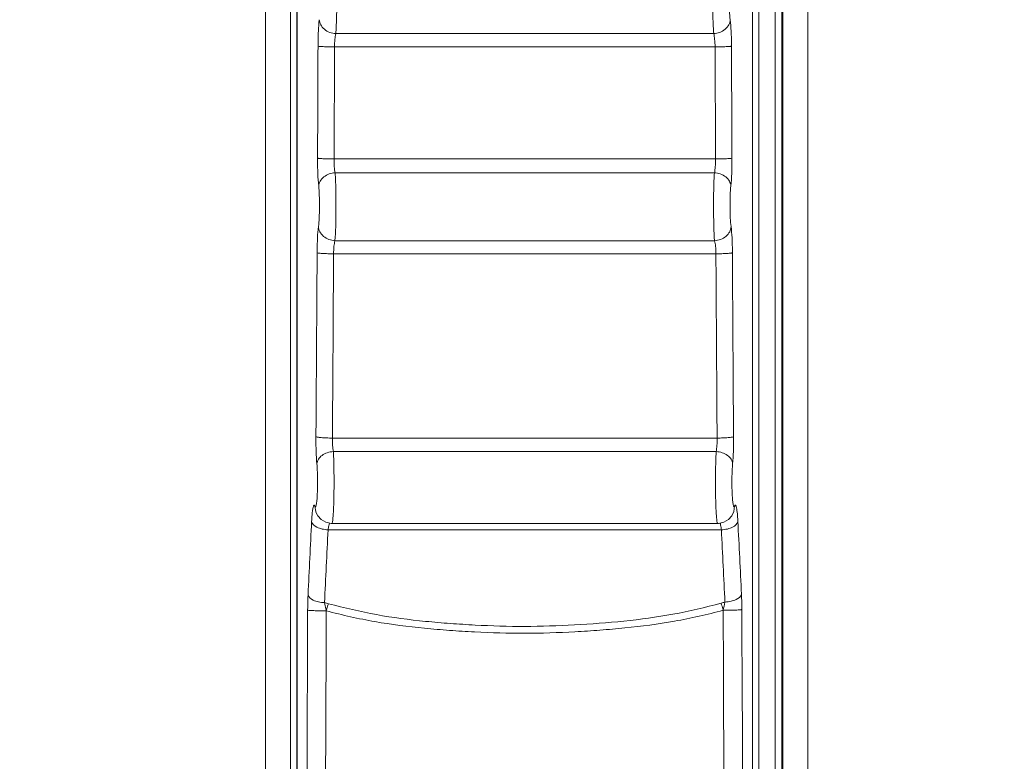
# Model space of a CAD drawing. Header units: centimetres. Extents: x -21 to 21, y -29.7 to 29.7.
# Tile 58 of 93: x 2.9 to 4, y -11.5 to -10.6. Entities that reach past the tile are written whole.
import ezdxf

# ---------------------------------------------------------------- set-up
doc = ezdxf.new("R2010")
doc.units = ezdxf.units.CM
doc.header["$MEASUREMENT"] = 0

msp = doc.modelspace()

# ---------------------------------------------------------------- linework, layer by layer
at = {"color": 8, "lineweight": 5}
msp.add_open_spline([(-21.00035, -29.70651), (-21.00035, -29.70651), (20.99965, -29.70651), (20.99965, -29.70651), (20.99965, -29.70651), (20.99965, 29.69349), (20.99965, 29.69349), (20.99965, 29.69349), (-21.00035, 29.69349), (-21.00035, 29.69349), (-21.00035, 29.69349), (-21.00035, -29.70651), (-21.00035, -29.70651)], degree=3, knots=[0, 0, 0, 0, 0.25, 0.25, 0.25, 0.5, 0.5, 0.5, 0.75, 0.75, 0.75, 1, 1, 1, 1], dxfattribs=at)
at = {"lineweight": 5}
for points in [[(3.78009, -12.38587), (3.78009, -12.38587), (3.78009, -7.47812), (3.78009, -7.47812)], [(3.7801, -7.47812), (3.7801, -7.47812), (3.7801, -12.38587), (3.7801, -12.38587)], [(3.7813, -12.38467), (3.7813, -12.38467), (3.7813, -7.47932), (3.7813, -7.47932)], [(3.8113, -7.47932), (3.8113, -7.47932), (3.8113, -12.38467), (3.8113, -12.38467)], [(3.15533, -11.59215), (3.15533, -11.59215), (3.15533, -7.67215), (3.15533, -7.67215)], [(3.18533, -7.67215), (3.18533, -7.67215), (3.18533, -11.59215), (3.18533, -11.59215)], [(3.19326, -11.58101), (3.19326, -11.58101), (3.19326, -8.83329), (3.19326, -8.83329)], [(3.19333, -8.83329), (3.19333, -8.83329), (3.19333, -11.58101), (3.19333, -11.58101)], [(3.74438, -11.58101), (3.74438, -11.58101), (3.74438, -8.83329), (3.74438, -8.83329)], [(3.74445, -8.83329), (3.74445, -8.83329), (3.74445, -11.58101), (3.74445, -11.58101)], [(3.75204, -11.79215), (3.75204, -11.79215), (3.75204, -10.29215), (3.75204, -10.29215)], [(3.77203, -10.31215), (3.77203, -10.31215), (3.77203, -12.39428), (3.77203, -12.39428)], [(3.69749, -10.6242), (3.69749, -10.6242), (3.24023, -10.6242), (3.24023, -10.6242)], [(3.2187, -10.63946), (3.21854, -10.6846), (3.21837, -10.72975), (3.21816, -10.7749)], [(3.23862, -10.64024), (3.23862, -10.64024), (3.23809, -10.77592), (3.23809, -10.77592)], [(3.69909, -10.64024), (3.69909, -10.64024), (3.23862, -10.64024), (3.23862, -10.64024)], [(3.69963, -10.77592), (3.69963, -10.77592), (3.69909, -10.64024), (3.69909, -10.64024)], [(3.71955, -10.7749), (3.71935, -10.72975), (3.71917, -10.6846), (3.71901, -10.63946)], [(3.23809, -10.77592), (3.23809, -10.77592), (3.69963, -10.77592), (3.69963, -10.77592)], [(3.23943, -10.79272), (3.23943, -10.79272), (3.69828, -10.79272), (3.69828, -10.79272)], [(3.69853, -10.8748), (3.69853, -10.8748), (3.23919, -10.8748), (3.23919, -10.8748)], [(3.70019, -10.89063), (3.70019, -10.89063), (3.23752, -10.89063), (3.23752, -10.89063)], [(3.23612, -11.1136), (3.23612, -11.1136), (3.70159, -11.1136), (3.70159, -11.1136)], [(3.70046, -11.13), (3.70046, -11.13), (3.23725, -11.13), (3.23725, -11.13)], [(3.2159, -11.20244), (3.2159, -11.20244), (3.21491, -11.19598), (3.21491, -11.19598)], [(3.72181, -11.20244), (3.72181, -11.20244), (3.72281, -11.19598), (3.72281, -11.19598)], [(3.21591, -11.20246), (3.21591, -11.20246), (3.2159, -11.20244), (3.2159, -11.20244)], [(3.7218, -11.20247), (3.7218, -11.20247), (3.72181, -11.20244), (3.72181, -11.20244)], [(3.21102, -11.2145), (3.2095, -11.24406), (3.20804, -11.27362), (3.20663, -11.30318)], [(3.70223, -11.21692), (3.70223, -11.21692), (3.23548, -11.21692), (3.23548, -11.21692)], [(3.70511, -11.21631), (3.70527, -11.21669), (3.7054, -11.21708), (3.70551, -11.21746)], [(3.73105, -11.30247), (3.72965, -11.27314), (3.7282, -11.24382), (3.72669, -11.2145)], [(3.23095, -11.22462), (3.22943, -11.254), (3.22797, -11.28337), (3.22655, -11.31275)], [(3.70677, -11.22462), (3.70677, -11.22462), (3.23095, -11.22462), (3.23095, -11.22462)], [(3.71113, -11.31205), (3.70972, -11.28291), (3.70827, -11.25376), (3.70677, -11.22462)], [(3.22655, -11.31275), (3.22813, -11.31318), (3.22971, -11.31361), (3.23129, -11.31403)], [(3.70635, -11.31335), (3.70794, -11.31292), (3.70953, -11.31249), (3.71113, -11.31205)], [(3.70893, -11.32202), (3.70968, -11.3187), (3.71041, -11.31538), (3.71113, -11.31205)], [(3.20514, -11.5692), (3.2055, -11.48673), (3.20584, -11.40425), (3.20618, -11.32178)], [(3.22844, -11.39215), (3.22844, -11.39215), (3.22868, -11.32269), (3.22868, -11.32269)], [(3.70923, -11.39525), (3.70923, -11.39525), (3.70898, -11.32202), (3.70898, -11.32202)], [(3.73164, -11.35415), (3.73164, -11.35415), (3.7315, -11.32108), (3.7315, -11.32108)], [(3.73184, -11.40243), (3.73184, -11.40243), (3.73164, -11.35415), (3.73164, -11.35415)], [(3.22763, -11.57021), (3.22795, -11.51086), (3.22817, -11.4515), (3.22844, -11.39215)], [(3.70923, -11.39525), (3.70951, -11.45357), (3.70973, -11.51189), (3.71006, -11.57021)], [(3.73184, -11.40243), (3.73184, -11.40243), (3.73255, -11.56919), (3.73255, -11.56919)]]:
    msp.add_open_spline(points, degree=3, dxfattribs=at)
for points, knots in [([(3.09646, -9.90719), (3.09646, -9.87958), (3.07407, -9.85719), (3.04646, -9.85719), (3.01885, -9.85719), (2.99646, -9.87958), (2.99646, -9.90719), (2.99646, -9.93481), (3.01885, -9.95719), (3.04646, -9.95719), (3.07407, -9.95719), (3.09646, -9.93481), (3.09646, -9.9072), (3.09646, -8.58192), (3.09646, -11.23247), (3.09646, -9.90719)], [0, 0, 0, 0, 0.25, 0.25, 0.25, 0.5, 0.5, 0.5, 0.75, 0.75, 0.75, 1, 1, 1, 1.00001, 1.00001, 1.00001, 1.00001]), ([(3.24037, -10.54203), (3.2408, -10.54816), (3.24102, -10.55431), (3.24117, -10.56045), (3.24136, -10.56825), (3.24144, -10.57605), (3.24143, -10.58385), (3.24141, -10.59151), (3.24131, -10.59918), (3.24109, -10.60685), (3.24092, -10.61264), (3.2407, -10.61843), (3.24023, -10.6242)], [0, 0, 0, 0, 0.25, 0.25, 0.25, 0.5, 0.5, 0.5, 0.75, 0.75, 0.75, 1, 1, 1, 1]), ([(3.69749, -10.6242), (3.69702, -10.61843), (3.69679, -10.61264), (3.69662, -10.60685), (3.69641, -10.59918), (3.6963, -10.59151), (3.69628, -10.58385), (3.69627, -10.57605), (3.69635, -10.56825), (3.69654, -10.56045), (3.69669, -10.55431), (3.69691, -10.54816), (3.69734, -10.54203)], [0, 0, 0, 0, 0.25, 0.25, 0.25, 0.5, 0.5, 0.5, 0.75, 0.75, 0.75, 1, 1, 1, 1]), ([(3.71741, -10.60738), (3.71694, -10.60393), (3.71671, -10.60045), (3.71655, -10.59698), (3.71633, -10.59238), (3.71622, -10.58777), (3.71621, -10.58317), (3.71619, -10.57849), (3.71628, -10.57381), (3.71647, -10.56913), (3.71662, -10.56544), (3.71683, -10.56175), (3.71726, -10.55808)], [0, 0, 0, 0, 0.25, 0.25, 0.25, 0.5, 0.5, 0.5, 0.75, 0.75, 0.75, 1, 1, 1, 1]), ([(3.2203, -10.60737), (3.21968, -10.61194), (3.21938, -10.61655), (3.21916, -10.62116), (3.21887, -10.62726), (3.21872, -10.63335), (3.2187, -10.63946)], [0, 0, 0, 0, 0.5, 0.5, 0.5, 1, 1, 1, 1]), ([(3.24023, -10.6242), (3.23532, -10.62401), (3.23026, -10.6222), (3.22646, -10.619), (3.2246, -10.61745), (3.22305, -10.61557), (3.22196, -10.61342), (3.22101, -10.61154), (3.22042, -10.60947), (3.2203, -10.60738)], [0, 0, 0, 0, 0.3333333, 0.3333333, 0.3333333, 0.6666667, 0.6666667, 0.6666667, 1, 1, 1, 1]), ([(3.69749, -10.6242), (3.70239, -10.62401), (3.70745, -10.6222), (3.71125, -10.619), (3.71311, -10.61745), (3.71466, -10.61557), (3.71575, -10.61342), (3.7167, -10.61154), (3.71729, -10.60947), (3.71741, -10.60738)], [0, 0, 0, 0, 0.3333333, 0.3333333, 0.3333333, 0.6666667, 0.6666667, 0.6666667, 1, 1, 1, 1]), ([(3.71901, -10.63946), (3.71899, -10.63336), (3.71885, -10.62726), (3.71856, -10.62116), (3.71833, -10.61656), (3.71803, -10.61195), (3.71741, -10.60738)], [0, 0, 0, 0, 0.5, 0.5, 0.5, 1, 1, 1, 1]), ([(3.23862, -10.64024), (3.23864, -10.63719), (3.23879, -10.63414), (3.23908, -10.63109), (3.2393, -10.62877), (3.23961, -10.62645), (3.24023, -10.6242)], [0, 0, 0, 0, 0.5, 0.5, 0.5, 1, 1, 1, 1]), ([(3.69749, -10.6242), (3.6981, -10.62645), (3.69841, -10.62877), (3.69863, -10.63109), (3.69892, -10.63414), (3.69907, -10.63719), (3.69909, -10.64024)], [0, 0, 0, 0, 0.5, 0.5, 0.5, 1, 1, 1, 1]), ([(3.23852, -10.64024), (3.2362, -10.64023), (3.23389, -10.64021), (3.23158, -10.64017), (3.22942, -10.64013), (3.22726, -10.64008), (3.22511, -10.63999), (3.22425, -10.63996), (3.22339, -10.63992), (3.22253, -10.63987), (3.22188, -10.63983), (3.22122, -10.6398), (3.22058, -10.63974), (3.22015, -10.6397), (3.21973, -10.63965), (3.21931, -10.6396), (3.2191, -10.63957), (3.21889, -10.63955), (3.2187, -10.63946)], [0, 0, 0, 0, 0.1666667, 0.1666667, 0.1666667, 0.3333333, 0.3333333, 0.3333333, 0.5, 0.5, 0.5, 0.6666667, 0.6666667, 0.6666667, 0.8333333, 0.8333333, 0.8333333, 1, 1, 1, 1]), ([(3.69909, -10.64024), (3.70141, -10.64023), (3.70373, -10.64021), (3.70605, -10.64017), (3.70822, -10.64013), (3.71039, -10.64008), (3.71256, -10.63999), (3.71342, -10.63996), (3.71429, -10.63992), (3.71515, -10.63987), (3.71581, -10.63984), (3.71647, -10.6398), (3.71712, -10.63974), (3.71755, -10.6397), (3.71797, -10.63965), (3.7184, -10.6396), (3.71861, -10.63957), (3.71882, -10.63955), (3.71901, -10.63946)], [0, 0, 0, 0, 0.1666667, 0.1666667, 0.1666667, 0.3333333, 0.3333333, 0.3333333, 0.5, 0.5, 0.5, 0.6666667, 0.6666667, 0.6666667, 0.8333333, 0.8333333, 0.8333333, 1, 1, 1, 1]), ([(3.21816, -10.7749), (3.21813, -10.78113), (3.21823, -10.78736), (3.21848, -10.79359), (3.21867, -10.79857), (3.21895, -10.80355), (3.21951, -10.8085)], [0, 0, 0, 0, 0.5, 0.5, 0.5, 1, 1, 1, 1]), ([(3.23809, -10.77592), (3.23576, -10.77591), (3.23344, -10.77587), (3.23112, -10.77582), (3.22895, -10.77577), (3.22678, -10.7757), (3.22461, -10.77559), (3.22375, -10.77554), (3.22288, -10.77549), (3.22202, -10.77543), (3.22136, -10.77538), (3.2207, -10.77533), (3.22005, -10.77525), (3.21963, -10.7752), (3.2192, -10.77514), (3.21877, -10.77507), (3.21856, -10.77504), (3.21835, -10.775), (3.21816, -10.77489)], [0, 0, 0, 0, 0.1666667, 0.1666667, 0.1666667, 0.3333333, 0.3333333, 0.3333333, 0.5, 0.5, 0.5, 0.6666667, 0.6666667, 0.6666667, 0.8333333, 0.8333333, 0.8333333, 1, 1, 1, 1]), ([(3.23943, -10.79272), (3.23888, -10.79027), (3.23859, -10.78777), (3.2384, -10.78526), (3.23816, -10.78215), (3.23806, -10.77903), (3.23809, -10.77592)], [0, 0, 0, 0, 0.5, 0.5, 0.5, 1, 1, 1, 1]), ([(3.69963, -10.77592), (3.69965, -10.77903), (3.69955, -10.78215), (3.69931, -10.78526), (3.69912, -10.78777), (3.69883, -10.79027), (3.69828, -10.79272)], [0, 0, 0, 0, 0.5, 0.5, 0.5, 1, 1, 1, 1]), ([(3.69973, -10.77592), (3.70205, -10.7759), (3.70436, -10.77587), (3.70668, -10.77582), (3.70883, -10.77577), (3.71099, -10.7757), (3.71315, -10.77559), (3.714, -10.77554), (3.71486, -10.77549), (3.71572, -10.77543), (3.71637, -10.77538), (3.71703, -10.77533), (3.71768, -10.77525), (3.7181, -10.7752), (3.71852, -10.77514), (3.71894, -10.77507), (3.71915, -10.77504), (3.71937, -10.775), (3.71955, -10.77489)], [0, 0, 0, 0, 0.1666667, 0.1666667, 0.1666667, 0.3333333, 0.3333333, 0.3333333, 0.5, 0.5, 0.5, 0.6666667, 0.6666667, 0.6666667, 0.8333333, 0.8333333, 0.8333333, 1, 1, 1, 1]), ([(3.71821, -10.80849), (3.71876, -10.80354), (3.71904, -10.79856), (3.71924, -10.79358), (3.71948, -10.78736), (3.71958, -10.78113), (3.71955, -10.7749)], [0, 0, 0, 0, 0.5, 0.5, 0.5, 1, 1, 1, 1]), ([(3.23943, -10.79272), (3.23702, -10.79282), (3.2346, -10.79327), (3.23231, -10.79406), (3.22993, -10.79488), (3.22768, -10.79606), (3.2257, -10.79762), (3.22389, -10.79906), (3.22231, -10.80081), (3.2212, -10.80285), (3.22025, -10.80459), (3.21964, -10.80653), (3.21951, -10.80849)], [0, 0, 0, 0, 0.25, 0.25, 0.25, 0.5, 0.5, 0.5, 0.75, 0.75, 0.75, 1, 1, 1, 1]), ([(3.23943, -10.79272), (3.23985, -10.79896), (3.24006, -10.80522), (3.24021, -10.81148), (3.24039, -10.81931), (3.24046, -10.82714), (3.24044, -10.83497), (3.24041, -10.84259), (3.2403, -10.85021), (3.24007, -10.85782), (3.2399, -10.86349), (3.23967, -10.86915), (3.23919, -10.8748)], [0, 0, 0, 0, 0.25, 0.25, 0.25, 0.5, 0.5, 0.5, 0.75, 0.75, 0.75, 1, 1, 1, 1]), ([(3.69853, -10.8748), (3.69804, -10.86915), (3.69781, -10.86349), (3.69764, -10.85782), (3.69742, -10.85021), (3.6973, -10.84259), (3.69728, -10.83498), (3.69725, -10.82714), (3.69733, -10.81931), (3.69751, -10.81148), (3.69765, -10.80522), (3.69786, -10.79896), (3.69828, -10.79272)], [0, 0, 0, 0, 0.25, 0.25, 0.25, 0.5, 0.5, 0.5, 0.75, 0.75, 0.75, 1, 1, 1, 1]), ([(3.69828, -10.79272), (3.7007, -10.79282), (3.70311, -10.79327), (3.70541, -10.79406), (3.70778, -10.79488), (3.71004, -10.79606), (3.71201, -10.79762), (3.71382, -10.79906), (3.7154, -10.80081), (3.71651, -10.80285), (3.71746, -10.80459), (3.71807, -10.80653), (3.71821, -10.80849)], [0, 0, 0, 0, 0.25, 0.25, 0.25, 0.5, 0.5, 0.5, 0.75, 0.75, 0.75, 1, 1, 1, 1]), ([(3.21951, -10.8085), (3.21993, -10.81223), (3.22014, -10.81599), (3.22028, -10.81975), (3.22046, -10.82445), (3.22054, -10.82915), (3.22051, -10.83385), (3.22049, -10.83842), (3.22037, -10.84299), (3.22015, -10.84756), (3.21998, -10.85096), (3.21975, -10.85436), (3.21926, -10.85773)], [0, 0, 0, 0, 0.25, 0.25, 0.25, 0.5, 0.5, 0.5, 0.75, 0.75, 0.75, 1, 1, 1, 1]), ([(3.71845, -10.85774), (3.71797, -10.85437), (3.71774, -10.85097), (3.71757, -10.84756), (3.71734, -10.84299), (3.71722, -10.83842), (3.7172, -10.83385), (3.71717, -10.82915), (3.71725, -10.82445), (3.71743, -10.81975), (3.71757, -10.81599), (3.71779, -10.81223), (3.71821, -10.80849)], [0, 0, 0, 0, 0.25, 0.25, 0.25, 0.5, 0.5, 0.5, 0.75, 0.75, 0.75, 1, 1, 1, 1]), ([(3.21926, -10.85773), (3.21863, -10.8622), (3.21832, -10.86671), (3.21809, -10.87122), (3.21779, -10.87727), (3.21763, -10.88333), (3.2176, -10.88939)], [0, 0, 0, 0, 0.5, 0.5, 0.5, 1, 1, 1, 1]), ([(3.23919, -10.8748), (3.23427, -10.87461), (3.2292, -10.87276), (3.22541, -10.86954), (3.22355, -10.86796), (3.222, -10.86604), (3.22091, -10.86387), (3.21997, -10.86196), (3.21938, -10.85985), (3.21926, -10.85774)], [0, 0, 0, 0, 0.3333333, 0.3333333, 0.3333333, 0.6666667, 0.6666667, 0.6666667, 1, 1, 1, 1]), ([(3.69853, -10.8748), (3.70344, -10.87461), (3.70851, -10.87276), (3.7123, -10.86954), (3.71416, -10.86796), (3.71571, -10.86604), (3.7168, -10.86387), (3.71775, -10.86196), (3.71834, -10.85985), (3.71845, -10.85774)], [0, 0, 0, 0, 0.3333333, 0.3333333, 0.3333333, 0.6666667, 0.6666667, 0.6666667, 1, 1, 1, 1]), ([(3.72012, -10.88939), (3.72008, -10.88333), (3.71992, -10.87728), (3.71962, -10.87122), (3.71939, -10.86671), (3.71909, -10.86221), (3.71845, -10.85774)], [0, 0, 0, 0, 0.5, 0.5, 0.5, 1, 1, 1, 1]), ([(3.23752, -10.89063), (3.23755, -10.88759), (3.23771, -10.88457), (3.23802, -10.88154), (3.23825, -10.87927), (3.23856, -10.87699), (3.23919, -10.8748)], [0, 0, 0, 0, 0.5, 0.5, 0.5, 1, 1, 1, 1]), ([(3.69853, -10.8748), (3.69915, -10.87699), (3.69947, -10.87927), (3.6997, -10.88154), (3.7, -10.88457), (3.70016, -10.88759), (3.70019, -10.89063)], [0, 0, 0, 0, 0.5, 0.5, 0.5, 1, 1, 1, 1]), ([(3.2162, -11.11196), (3.21633, -11.09342), (3.21646, -11.07489), (3.21658, -11.05635), (3.21696, -11.0007), (3.2173, -10.94504), (3.2176, -10.88939)], [0, 0, 0, 0, 0.5, 0.5, 0.5, 1, 1, 1, 1]), ([(3.23741, -10.89063), (3.2351, -10.89061), (3.23279, -10.89057), (3.23048, -10.89051), (3.22832, -10.89045), (3.22616, -10.89037), (3.22401, -10.89023), (3.22315, -10.89018), (3.22229, -10.89011), (3.22143, -10.89004), (3.22078, -10.88998), (3.22012, -10.88992), (3.21947, -10.88983), (3.21905, -10.88977), (3.21863, -10.8897), (3.2182, -10.88961), (3.21799, -10.88957), (3.21777, -10.88952), (3.2176, -10.8894)], [0, 0, 0, 0, 0.1666667, 0.1666667, 0.1666667, 0.3333333, 0.3333333, 0.3333333, 0.5, 0.5, 0.5, 0.6666667, 0.6666667, 0.6666667, 0.8333333, 0.8333333, 0.8333333, 1, 1, 1, 1]), ([(3.23752, -10.89063), (3.23722, -10.94638), (3.23688, -11.00213), (3.23651, -11.05788), (3.23638, -11.07645), (3.23626, -11.09502), (3.23612, -11.1136)], [0, 0, 0, 0, 0.5, 0.5, 0.5, 1, 1, 1, 1]), ([(3.70019, -10.89063), (3.70251, -10.89061), (3.70483, -10.89058), (3.70715, -10.89051), (3.70932, -10.89045), (3.71149, -10.89037), (3.71366, -10.89023), (3.71452, -10.89018), (3.71539, -10.89012), (3.71625, -10.89004), (3.71691, -10.88999), (3.71757, -10.88992), (3.71823, -10.88983), (3.71865, -10.88977), (3.71907, -10.8897), (3.7195, -10.88961), (3.71972, -10.88957), (3.71994, -10.88952), (3.72012, -10.8894)], [0, 0, 0, 0, 0.1666667, 0.1666667, 0.1666667, 0.3333333, 0.3333333, 0.3333333, 0.5, 0.5, 0.5, 0.6666667, 0.6666667, 0.6666667, 0.8333333, 0.8333333, 0.8333333, 1, 1, 1, 1]), ([(3.70159, -11.1136), (3.70146, -11.09502), (3.70133, -11.07645), (3.7012, -11.05788), (3.70083, -11.00213), (3.70049, -10.94638), (3.70019, -10.89063)], [0, 0, 0, 0, 0.5, 0.5, 0.5, 1, 1, 1, 1]), ([(3.72012, -10.88939), (3.72042, -10.94504), (3.72075, -11.0007), (3.72113, -11.05635), (3.72125, -11.07489), (3.72138, -11.09342), (3.72151, -11.11196)], [0, 0, 0, 0, 0.5, 0.5, 0.5, 1, 1, 1, 1]), ([(3.21733, -11.14476), (3.21685, -11.13981), (3.2166, -11.13484), (3.21643, -11.12987), (3.21623, -11.1239), (3.21616, -11.11793), (3.2162, -11.11196)], [0, 0, 0, 0, 0.5, 0.5, 0.5, 1, 1, 1, 1]), ([(3.23612, -11.1136), (3.23371, -11.11358), (3.23129, -11.11353), (3.22887, -11.11343), (3.22678, -11.11335), (3.22469, -11.11324), (3.22261, -11.11307), (3.22178, -11.113), (3.22095, -11.11292), (3.22012, -11.11283), (3.21947, -11.11275), (3.21882, -11.11267), (3.21818, -11.11256), (3.21774, -11.11248), (3.21731, -11.11238), (3.21686, -11.11226), (3.21662, -11.1122), (3.21638, -11.11213), (3.2162, -11.11196)], [0, 0, 0, 0, 0.1666667, 0.1666667, 0.1666667, 0.3333333, 0.3333333, 0.3333333, 0.5, 0.5, 0.5, 0.6666667, 0.6666667, 0.6666667, 0.8333333, 0.8333333, 0.8333333, 1, 1, 1, 1]), ([(3.23725, -11.13), (3.23678, -11.12754), (3.23652, -11.12506), (3.23635, -11.12256), (3.23615, -11.11958), (3.23608, -11.11659), (3.23612, -11.1136)], [0, 0, 0, 0, 0.5, 0.5, 0.5, 1, 1, 1, 1]), ([(3.70159, -11.1136), (3.70163, -11.11659), (3.70156, -11.11958), (3.70136, -11.12256), (3.70119, -11.12505), (3.70093, -11.12754), (3.70046, -11.13)], [0, 0, 0, 0, 0.5, 0.5, 0.5, 1, 1, 1, 1]), ([(3.70159, -11.1136), (3.70401, -11.11358), (3.70642, -11.11353), (3.70884, -11.11343), (3.71093, -11.11335), (3.71302, -11.11324), (3.7151, -11.11307), (3.71593, -11.113), (3.71676, -11.11292), (3.71759, -11.11283), (3.71824, -11.11275), (3.71889, -11.11267), (3.71953, -11.11256), (3.71997, -11.11248), (3.7204, -11.11238), (3.72085, -11.11226), (3.72109, -11.1122), (3.72134, -11.11213), (3.72151, -11.11196)], [0, 0, 0, 0, 0.1666667, 0.1666667, 0.1666667, 0.3333333, 0.3333333, 0.3333333, 0.5, 0.5, 0.5, 0.6666667, 0.6666667, 0.6666667, 0.8333333, 0.8333333, 0.8333333, 1, 1, 1, 1]), ([(3.72151, -11.11196), (3.72156, -11.11793), (3.72148, -11.1239), (3.72128, -11.12987), (3.72112, -11.13484), (3.72086, -11.13981), (3.72039, -11.14476)], [0, 0, 0, 0, 0.5, 0.5, 0.5, 1, 1, 1, 1]), ([(3.23725, -11.13), (3.23476, -11.13011), (3.23226, -11.13056), (3.22988, -11.13136), (3.22763, -11.13212), (3.22547, -11.1332), (3.22356, -11.13462), (3.22183, -11.1359), (3.22029, -11.13746), (3.21917, -11.1393), (3.21816, -11.14096), (3.21748, -11.14285), (3.21733, -11.14476)], [0, 0, 0, 0, 0.25, 0.25, 0.25, 0.5, 0.5, 0.5, 0.75, 0.75, 0.75, 1, 1, 1, 1]), ([(3.23725, -11.13), (3.23747, -11.13387), (3.23763, -11.13774), (3.23774, -11.14162), (3.23789, -11.14625), (3.23798, -11.15088), (3.23804, -11.15551), (3.2381, -11.16048), (3.23812, -11.16545), (3.2381, -11.17042), (3.23808, -11.17529), (3.23803, -11.18015), (3.23793, -11.18502), (3.23788, -11.18727), (3.23783, -11.18953), (3.23776, -11.19179), (3.2377, -11.19385), (3.23762, -11.19592), (3.23754, -11.19799), (3.23746, -11.19983), (3.23737, -11.20166), (3.23727, -11.2035), (3.23718, -11.20506), (3.23708, -11.20663), (3.23696, -11.20818), (3.23687, -11.20943), (3.23676, -11.21066), (3.23662, -11.21194), (3.23652, -11.21288), (3.2364, -11.21384), (3.23626, -11.21468), (3.23616, -11.21521), (3.23606, -11.21569), (3.23587, -11.21635), (3.2358, -11.21662), (3.23571, -11.21692), (3.23548, -11.21691)], [0, 0, 0, 0, 0.0833333, 0.0833333, 0.0833333, 0.1666667, 0.1666667, 0.1666667, 0.25, 0.25, 0.25, 0.3333333, 0.3333333, 0.3333333, 0.4166667, 0.4166667, 0.4166667, 0.5, 0.5, 0.5, 0.5833333, 0.5833333, 0.5833333, 0.6666667, 0.6666667, 0.6666667, 0.75, 0.75, 0.75, 0.8333333, 0.8333333, 0.8333333, 0.9166667, 0.9166667, 0.9166667, 1, 1, 1, 1]), ([(3.70223, -11.21691), (3.702, -11.21692), (3.70192, -11.21662), (3.70184, -11.21635), (3.70165, -11.21569), (3.70155, -11.21521), (3.70146, -11.21468), (3.70131, -11.21384), (3.70119, -11.21288), (3.70109, -11.21194), (3.70095, -11.21066), (3.70085, -11.20943), (3.70075, -11.20818), (3.70063, -11.20663), (3.70053, -11.20506), (3.70044, -11.2035), (3.70034, -11.20166), (3.70025, -11.19983), (3.70018, -11.19799), (3.70009, -11.19592), (3.70002, -11.19385), (3.69996, -11.19178), (3.69989, -11.18953), (3.69983, -11.18727), (3.69979, -11.18502), (3.69969, -11.18015), (3.69963, -11.17529), (3.69961, -11.17042), (3.6996, -11.16545), (3.69962, -11.16048), (3.69968, -11.15551), (3.69973, -11.15088), (3.69983, -11.14625), (3.69997, -11.14162), (3.70009, -11.13774), (3.70024, -11.13387), (3.70046, -11.13)], [0, 0, 0, 0, 0.0833333, 0.0833333, 0.0833333, 0.1666667, 0.1666667, 0.1666667, 0.25, 0.25, 0.25, 0.3333333, 0.3333333, 0.3333333, 0.4166667, 0.4166667, 0.4166667, 0.5, 0.5, 0.5, 0.5833333, 0.5833333, 0.5833333, 0.6666667, 0.6666667, 0.6666667, 0.75, 0.75, 0.75, 0.8333333, 0.8333333, 0.8333333, 0.9166667, 0.9166667, 0.9166667, 1, 1, 1, 1]), ([(3.70046, -11.13), (3.70296, -11.13011), (3.70545, -11.13056), (3.70783, -11.13136), (3.71009, -11.13212), (3.71224, -11.1332), (3.71415, -11.13462), (3.71588, -11.1359), (3.71742, -11.13746), (3.71855, -11.1393), (3.71956, -11.14096), (3.72023, -11.14285), (3.72039, -11.14476)], [0, 0, 0, 0, 0.25, 0.25, 0.25, 0.5, 0.5, 0.5, 0.75, 0.75, 0.75, 1, 1, 1, 1]), ([(3.21491, -11.19598), (3.21497, -11.19616), (3.21504, -11.19633), (3.21512, -11.19649), (3.21517, -11.19661), (3.21524, -11.19672), (3.21533, -11.19681), (3.2154, -11.19686), (3.21547, -11.19691), (3.21555, -11.19691), (3.21563, -11.19692), (3.2157, -11.19687), (3.21577, -11.19682), (3.21587, -11.19673), (3.21593, -11.19663), (3.21598, -11.19652), (3.21607, -11.19635), (3.21613, -11.19618), (3.2162, -11.19601), (3.21638, -11.19549), (3.2165, -11.19495), (3.21661, -11.19441), (3.21676, -11.19363), (3.21688, -11.19284), (3.21699, -11.19206), (3.21713, -11.19105), (3.21723, -11.19003), (3.21733, -11.18902), (3.21745, -11.1878), (3.21754, -11.18658), (3.21763, -11.18537), (3.21772, -11.18398), (3.2178, -11.1826), (3.21786, -11.18121), (3.21801, -11.17809), (3.2181, -11.17496), (3.21815, -11.17184), (3.21819, -11.16853), (3.21819, -11.16523), (3.21814, -11.16192), (3.2181, -11.1588), (3.21801, -11.15568), (3.21786, -11.15256), (3.21774, -11.14996), (3.21757, -11.14736), (3.21733, -11.14476)], [0, 0, 0, 0, 0.0666667, 0.0666667, 0.0666667, 0.1333333, 0.1333333, 0.1333333, 0.2, 0.2, 0.2, 0.2666667, 0.2666667, 0.2666667, 0.3333333, 0.3333333, 0.3333333, 0.4, 0.4, 0.4, 0.4666667, 0.4666667, 0.4666667, 0.5333333, 0.5333333, 0.5333333, 0.6, 0.6, 0.6, 0.6666667, 0.6666667, 0.6666667, 0.7333333, 0.7333333, 0.7333333, 0.8, 0.8, 0.8, 0.8666667, 0.8666667, 0.8666667, 0.9333333, 0.9333333, 0.9333333, 1, 1, 1, 1]), ([(3.72039, -11.14476), (3.72014, -11.14736), (3.71997, -11.14995), (3.71985, -11.15256), (3.7197, -11.15568), (3.71961, -11.1588), (3.71957, -11.16192), (3.71952, -11.16523), (3.71952, -11.16853), (3.71957, -11.17184), (3.71961, -11.17496), (3.7197, -11.17809), (3.71985, -11.18121), (3.71991, -11.1826), (3.71999, -11.18398), (3.72009, -11.18537), (3.72017, -11.18658), (3.72027, -11.1878), (3.72038, -11.18902), (3.72048, -11.19003), (3.72059, -11.19105), (3.72072, -11.19206), (3.72083, -11.19284), (3.72095, -11.19363), (3.72111, -11.19441), (3.72121, -11.19495), (3.72133, -11.19549), (3.72152, -11.19601), (3.72158, -11.19618), (3.72165, -11.19635), (3.72173, -11.19652), (3.72178, -11.19663), (3.72185, -11.19673), (3.72194, -11.19682), (3.72201, -11.19687), (3.72209, -11.19692), (3.72216, -11.19691), (3.72224, -11.19691), (3.72232, -11.19686), (3.72238, -11.19681), (3.72248, -11.19672), (3.72254, -11.19661), (3.72259, -11.19649), (3.72268, -11.19633), (3.72275, -11.19616), (3.72281, -11.19598)], [0, 0, 0, 0, 0.0666667, 0.0666667, 0.0666667, 0.1333333, 0.1333333, 0.1333333, 0.2, 0.2, 0.2, 0.2666667, 0.2666667, 0.2666667, 0.3333333, 0.3333333, 0.3333333, 0.4, 0.4, 0.4, 0.4666667, 0.4666667, 0.4666667, 0.5333333, 0.5333333, 0.5333333, 0.6, 0.6, 0.6, 0.6666667, 0.6666667, 0.6666667, 0.7333333, 0.7333333, 0.7333333, 0.8, 0.8, 0.8, 0.8666667, 0.8666667, 0.8666667, 0.9333333, 0.9333333, 0.9333333, 1, 1, 1, 1]), ([(3.21205, -11.20181), (3.21215, -11.20107), (3.21225, -11.20032), (3.21237, -11.19958), (3.21247, -11.19897), (3.21258, -11.19836), (3.21271, -11.19775), (3.21281, -11.19727), (3.21292, -11.19679), (3.21306, -11.19633), (3.21316, -11.19601), (3.21328, -11.19569), (3.21342, -11.19536), (3.21351, -11.19516), (3.21361, -11.19495), (3.2138, -11.19483), (3.21391, -11.19477), (3.21405, -11.19473), (3.21417, -11.19476), (3.21433, -11.19481), (3.21445, -11.19498), (3.21454, -11.19515), (3.2147, -11.19543), (3.21481, -11.19569), (3.21491, -11.19598)], [0, 0, 0, 0, 0.125, 0.125, 0.125, 0.25, 0.25, 0.25, 0.375, 0.375, 0.375, 0.5, 0.5, 0.5, 0.625, 0.625, 0.625, 0.75, 0.75, 0.75, 0.875, 0.875, 0.875, 1, 1, 1, 1]), ([(3.72281, -11.19598), (3.7229, -11.19572), (3.723, -11.19546), (3.72314, -11.19521), (3.72322, -11.19504), (3.72332, -11.19488), (3.72348, -11.1948), (3.72358, -11.19475), (3.72371, -11.19473), (3.72382, -11.19477), (3.72397, -11.19482), (3.72407, -11.19497), (3.72415, -11.19512), (3.7243, -11.19536), (3.7244, -11.19559), (3.72449, -11.19584), (3.72462, -11.19619), (3.72472, -11.19656), (3.72481, -11.19693), (3.72493, -11.19741), (3.72504, -11.19789), (3.72513, -11.19837), (3.72524, -11.19896), (3.72534, -11.19956), (3.72543, -11.20016)], [0, 0, 0, 0, 0.125, 0.125, 0.125, 0.25, 0.25, 0.25, 0.375, 0.375, 0.375, 0.5, 0.5, 0.5, 0.625, 0.625, 0.625, 0.75, 0.75, 0.75, 0.875, 0.875, 0.875, 1, 1, 1, 1]), ([(3.21102, -11.2145), (3.21108, -11.21329), (3.21115, -11.21208), (3.21123, -11.21087), (3.21143, -11.20784), (3.21167, -11.20482), (3.21205, -11.20181)], [0, 0, 0, 0, 0.5, 0.5, 0.5, 1, 1, 1, 1]), ([(3.2159, -11.20244), (3.2159, -11.20244), (3.21613, -11.20308), (3.21613, -11.20308), (3.21613, -11.20308), (3.21849, -11.20775), (3.21849, -11.20775), (3.21849, -11.20775), (3.22256, -11.21226), (3.22256, -11.21226), (3.22256, -11.21226), (3.22807, -11.21551), (3.22807, -11.21551), (3.22807, -11.21551), (3.23464, -11.2169), (3.23464, -11.2169), (3.23464, -11.2169), (3.23548, -11.21691), (3.23548, -11.21691)], [0, 0, 0, 0, 0.1666667, 0.1666667, 0.1666667, 0.3333333, 0.3333333, 0.3333333, 0.5, 0.5, 0.5, 0.6666667, 0.6666667, 0.6666667, 0.8333333, 0.8333333, 0.8333333, 1, 1, 1, 1]), ([(3.70223, -11.21691), (3.70223, -11.21691), (3.70315, -11.21689), (3.70315, -11.21689), (3.70315, -11.21689), (3.70978, -11.21545), (3.70978, -11.21545), (3.70978, -11.21545), (3.71531, -11.21213), (3.71531, -11.21213), (3.71531, -11.21213), (3.71936, -11.20753), (3.71936, -11.20753), (3.71936, -11.20753), (3.72181, -11.20244), (3.72181, -11.20244)], [0, 0, 0, 0, 0.2, 0.2, 0.2, 0.4, 0.4, 0.4, 0.6, 0.6, 0.6, 0.8, 0.8, 0.8, 1, 1, 1, 1]), ([(3.72543, -11.20016), (3.72557, -11.20111), (3.72569, -11.20206), (3.7258, -11.20301), (3.72624, -11.20683), (3.72649, -11.21067), (3.72669, -11.2145)], [0, 0, 0, 0, 0.5, 0.5, 0.5, 1, 1, 1, 1]), ([(3.23095, -11.22462), (3.22849, -11.22453), (3.22602, -11.22419), (3.22365, -11.22364), (3.2215, -11.22315), (3.21944, -11.22248), (3.21736, -11.2214), (3.21444, -11.21989), (3.21148, -11.21759), (3.21102, -11.2145)], [0, 0, 0, 0, 0.3333333, 0.3333333, 0.3333333, 0.6666667, 0.6666667, 0.6666667, 1, 1, 1, 1]), ([(3.23095, -11.22462), (3.23111, -11.223), (3.23133, -11.22139), (3.23164, -11.21979), (3.23186, -11.21864), (3.23213, -11.21751), (3.23256, -11.21643)], [0, 0, 0, 0, 0.5, 0.5, 0.5, 1, 1, 1, 1]), ([(3.70551, -11.21746), (3.70565, -11.21793), (3.70577, -11.21841), (3.70588, -11.21889), (3.70631, -11.22077), (3.70657, -11.2227), (3.70677, -11.22462)], [0, 0, 0, 0, 0.5, 0.5, 0.5, 1, 1, 1, 1]), ([(3.70677, -11.22462), (3.70922, -11.22453), (3.7117, -11.22419), (3.71406, -11.22364), (3.71621, -11.22315), (3.71827, -11.22248), (3.72035, -11.2214), (3.72327, -11.21989), (3.72623, -11.21759), (3.72669, -11.2145)], [0, 0, 0, 0, 0.3333333, 0.3333333, 0.3333333, 0.6666667, 0.6666667, 0.6666667, 1, 1, 1, 1]), ([(3.20618, -11.32178), (3.20618, -11.32017), (3.2062, -11.31855), (3.20622, -11.31694), (3.20628, -11.31235), (3.20641, -11.30776), (3.20663, -11.30318)], [0, 0, 0, 0, 0.5, 0.5, 0.5, 1, 1, 1, 1]), ([(3.22655, -11.31275), (3.2241, -11.31266), (3.22163, -11.31234), (3.21926, -11.31182), (3.21713, -11.31136), (3.21508, -11.31072), (3.21298, -11.3097), (3.21009, -11.3083), (3.20711, -11.30617), (3.20663, -11.30317)], [0, 0, 0, 0, 0.3333333, 0.3333333, 0.3333333, 0.6666667, 0.6666667, 0.6666667, 1, 1, 1, 1]), ([(3.71113, -11.31205), (3.71357, -11.31196), (3.71605, -11.31164), (3.71842, -11.31112), (3.72055, -11.31065), (3.7226, -11.31002), (3.7247, -11.309), (3.72759, -11.3076), (3.73057, -11.30547), (3.73105, -11.30247)], [0, 0, 0, 0, 0.3333333, 0.3333333, 0.3333333, 0.6666667, 0.6666667, 0.6666667, 1, 1, 1, 1]), ([(3.73105, -11.30247), (3.73112, -11.30393), (3.73118, -11.3054), (3.73123, -11.30687), (3.7314, -11.3116), (3.73149, -11.31634), (3.7315, -11.32108)], [0, 0, 0, 0, 0.5, 0.5, 0.5, 1, 1, 1, 1]), ([(3.22872, -11.3227), (3.22853, -11.32184), (3.22834, -11.32098), (3.22815, -11.32012), (3.2276, -11.31766), (3.22708, -11.31521), (3.22655, -11.31275)], [0, 0, 0, 0, 0.5, 0.5, 0.5, 1, 1, 1, 1]), ([(3.2287, -11.32259), (3.2289, -11.32184), (3.2291, -11.3211), (3.22931, -11.32036), (3.22992, -11.31823), (3.23057, -11.31612), (3.23129, -11.31403)], [0, 0, 0, 0, 0.5, 0.5, 0.5, 1, 1, 1, 1]), ([(3.23129, -11.31403), (3.25051, -11.31917), (3.26991, -11.32367), (3.28949, -11.32723), (3.30915, -11.3308), (3.32899, -11.33341), (3.34888, -11.3354), (3.35884, -11.33639), (3.36882, -11.33722), (3.3788, -11.33796), (3.38879, -11.33869), (3.39878, -11.33933), (3.40878, -11.33986), (3.42879, -11.34092), (3.44883, -11.34156), (3.46887, -11.34152), (3.48891, -11.34148), (3.50894, -11.34076), (3.52895, -11.33967), (3.54895, -11.33857), (3.56892, -11.3371), (3.58884, -11.33504), (3.60872, -11.33299), (3.62855, -11.33034), (3.6482, -11.32672), (3.66776, -11.32311), (3.68715, -11.31854), (3.70635, -11.31335)], [0, 0, 0, 0, 0.1111111, 0.1111111, 0.1111111, 0.2222222, 0.2222222, 0.2222222, 0.3333333, 0.3333333, 0.3333333, 0.4444444, 0.4444444, 0.4444444, 0.5555556, 0.5555556, 0.5555556, 0.6666667, 0.6666667, 0.6666667, 0.7777778, 0.7777778, 0.7777778, 0.8888889, 0.8888889, 0.8888889, 1, 1, 1, 1]), ([(3.70635, -11.31335), (3.70658, -11.31403), (3.70681, -11.31471), (3.70703, -11.31539), (3.70774, -11.31758), (3.70838, -11.31979), (3.70899, -11.322)], [0, 0, 0, 0, 0.5, 0.5, 0.5, 1, 1, 1, 1]), ([(3.22868, -11.3227), (3.22602, -11.3227), (3.22335, -11.32268), (3.22069, -11.32264), (3.21831, -11.3226), (3.21594, -11.32254), (3.21357, -11.32244), (3.21261, -11.3224), (3.21166, -11.32236), (3.2107, -11.3223), (3.20995, -11.32226), (3.2092, -11.32221), (3.20846, -11.32214), (3.20795, -11.32209), (3.20745, -11.32203), (3.20693, -11.32196), (3.20667, -11.32193), (3.2064, -11.3219), (3.20618, -11.32178)], [0, 0, 0, 0, 0.1666667, 0.1666667, 0.1666667, 0.3333333, 0.3333333, 0.3333333, 0.5, 0.5, 0.5, 0.6666667, 0.6666667, 0.6666667, 0.8333333, 0.8333333, 0.8333333, 1, 1, 1, 1]), ([(3.22868, -11.32269), (3.24813, -11.32779), (3.26777, -11.33221), (3.28757, -11.33571), (3.30746, -11.33922), (3.32751, -11.3418), (3.34761, -11.34376), (3.35768, -11.34474), (3.36777, -11.34557), (3.37786, -11.3463), (3.38795, -11.34703), (3.39805, -11.34766), (3.40816, -11.34819), (3.42838, -11.34924), (3.44863, -11.34987), (3.46888, -11.34984), (3.48913, -11.34981), (3.50938, -11.34911), (3.5296, -11.348), (3.5397, -11.34744), (3.5498, -11.34678), (3.55989, -11.34603), (3.56998, -11.34527), (3.58006, -11.34441), (3.59013, -11.3434), (3.61022, -11.34139), (3.63026, -11.33876), (3.65014, -11.33519), (3.66993, -11.33164), (3.68955, -11.32715), (3.70898, -11.322)], [0, 0, 0, 0, 0.1, 0.1, 0.1, 0.2, 0.2, 0.2, 0.3, 0.3, 0.3, 0.4, 0.4, 0.4, 0.5, 0.5, 0.5, 0.6, 0.6, 0.6, 0.7, 0.7, 0.7, 0.8, 0.8, 0.8, 0.9, 0.9, 0.9, 1, 1, 1, 1]), ([(3.70898, -11.32202), (3.71165, -11.32202), (3.71431, -11.322), (3.71698, -11.32196), (3.71936, -11.32192), (3.72173, -11.32186), (3.72411, -11.32176), (3.72506, -11.32172), (3.72602, -11.32167), (3.72698, -11.32161), (3.72773, -11.32157), (3.72848, -11.32152), (3.72922, -11.32145), (3.72973, -11.3214), (3.73023, -11.32133), (3.73075, -11.32127), (3.73101, -11.32124), (3.73128, -11.32121), (3.7315, -11.32108)], [0, 0, 0, 0, 0.1666667, 0.1666667, 0.1666667, 0.3333333, 0.3333333, 0.3333333, 0.5, 0.5, 0.5, 0.6666667, 0.6666667, 0.6666667, 0.8333333, 0.8333333, 0.8333333, 1, 1, 1, 1])]:
    msp.add_open_spline(points, degree=3, knots=knots, dxfattribs=at)

doc.saveas('drawing.dxf')
